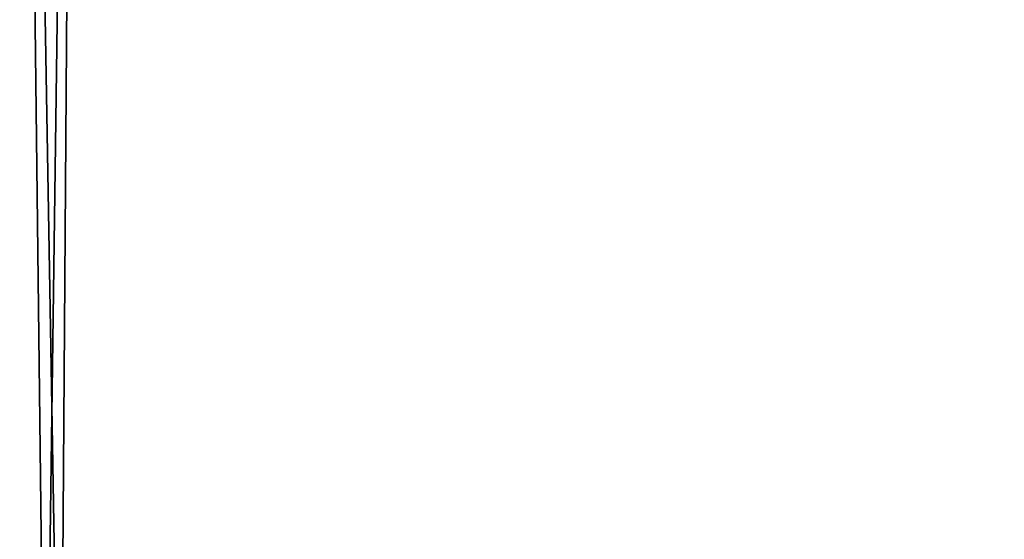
# Model space of a CAD drawing. Header units: millimetres. Extents: x -150 to 150, y 436 to 537.
# Tile 76 of 211: x -137.6187 to -137.5966, y 505.8972 to 505.9089. Entities that reach past the tile are written whole.
import ezdxf

# ---------------------------------------------------------------- set-up
doc = ezdxf.new("R2010")
doc.units = ezdxf.units.MM
doc.header["$LTSCALE"] = 52.148148
for name, color, linetype in [('28', 7, 'CONTINUOUS'), ('36', 7, 'CONTINUOUS'), ('41', 7, 'CONTINUOUS'), ('43', 7, 'CONTINUOUS')]:
    doc.layers.add(name, color=color, linetype=linetype)

msp = doc.modelspace()

# ---------------------------------------------------------------- linework, layer by layer
at = {"layer": '28', "linetype": 'CONTINUOUS'}
for points in [[(-137.981284, 505.889111, 109.789805), (-137.617779, 505.889111, 110.333824), (-137.857649, 519.927211, 109.992669), (-137.981284, 505.889111, 109.789805)], [(-137.857649, 519.927211, 109.992669), (-137.617779, 505.889111, 110.333824), (-137.5212, 519.569341, 110.455708), (-137.857649, 519.927211, 109.992669)], [(-137.617779, 505.889111, 110.333824), (-137.186361, 505.889111, 110.825709), (-137.5212, 519.569341, 110.455708), (-137.617779, 505.889111, 110.333824)]]:
    msp.add_3dface(points, dxfattribs=at)
at = {"layer": '36', "linetype": 'CONTINUOUS'}
for points in [[(-137.981374, 505.889111, -25.209852), (-137.78086, 519.838784, -25.528807), (-137.618118, 505.889111, -25.753585), (-137.981374, 505.889111, -25.209852)], [(-137.78086, 519.838784, -25.528807), (-137.432662, 519.486239, -25.981158), (-137.618118, 505.889111, -25.753585), (-137.78086, 519.838784, -25.528807)], [(-137.618118, 505.889111, -25.753585), (-137.432662, 519.486239, -25.981158), (-137.186912, 505.889111, -26.245359), (-137.618118, 505.889111, -25.753585)]]:
    msp.add_3dface(points, dxfattribs=at)
at = {"layer": '41', "linetype": 'CONTINUOUS'}
for points in [[(-150, 535.299099, -150), (150, 535.299099, -150), (-150, 435.899099, -150), (-150, 535.299099, -150)], [(150, 535.299099, -150), (150, 435.899099, -150), (-150, 435.899099, -150), (150, 535.299099, -150)]]:
    msp.add_3dface(points, dxfattribs=at)
at = {"layer": '43', "linetype": 'CONTINUOUS'}
for points in [[(150, 435.899099, 150), (150, 535.299099, 150), (-150, 535.299099, 150), (150, 435.899099, 150)], [(150, 435.899099, 150), (-150, 535.299099, 150), (-150, 435.899099, 150), (150, 435.899099, 150)]]:
    msp.add_3dface(points, dxfattribs=at)

doc.saveas('drawing.dxf')
